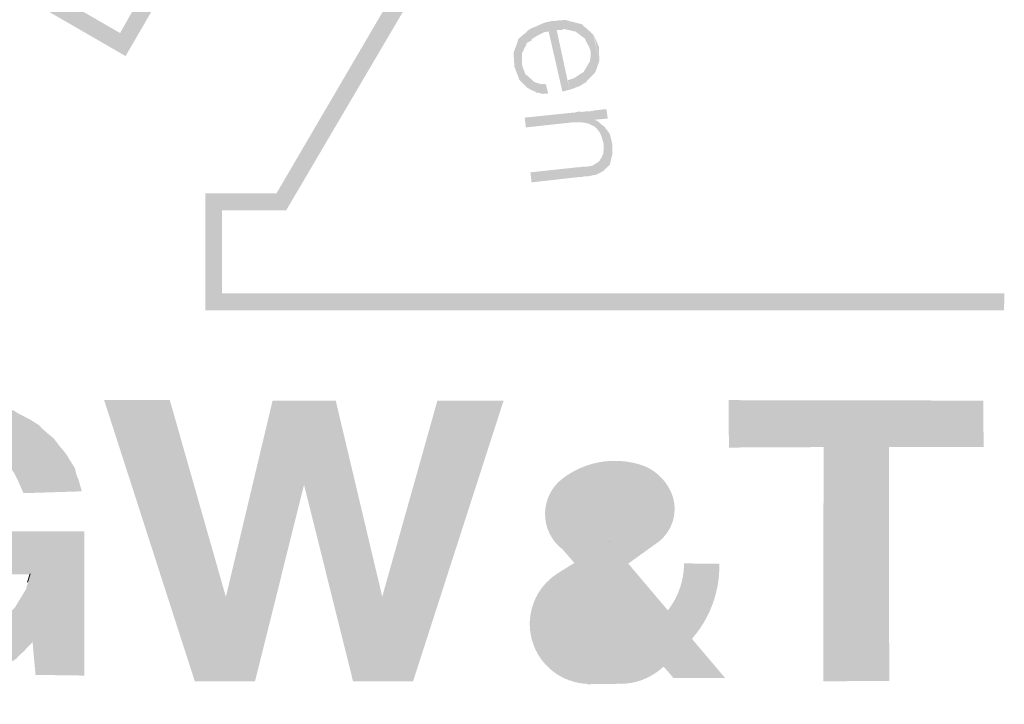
# Model space of a CAD drawing. Header units: metres. Extents: x 150867 to 150993, y 450406 to 450495.
# Tile 15 of 28: x 150954 to 150958, y 450413 to 450416. Entities that reach past the tile are written whole.
import ezdxf

# ---------------------------------------------------------------- set-up
doc = ezdxf.new("R2010")
doc.units = ezdxf.units.M
doc.header["$MEASUREMENT"] = 0
doc.layers.add('Level 25', color=7, linetype='Continuous', lineweight=0)
doc.layers.add('STEMPEL', color=7, linetype='Continuous', lineweight=0)

# ---------------------------------------------------------------- blocks, each defined once
blk = doc.blocks.new('241')
at = {"layer": 'Level 25', "linetype": 'Continuous', "lineweight": 0}
for points in [[(-24.3413, 3.0353), (-24.3913, 3.0433), (-24.4113, 3.048), (-24.4387, 3.0547), (-24.4513, 3.062), (-24.4707, 3.0667), (-24.4853, 3.074), (-24.5053, 3.086), (-24.5393, 3.104), (-24.5533, 3.1187), (-24.6073, 3.1673), (-24.6207, 3.1773), (-24.642, 3.21), (-24.654, 3.2267), (-24.6693, 3.252), (-24.6813, 3.29), (-24.6893, 3.3087), (-24.6973, 3.334), (-24.7033, 3.3567), (-24.71, 3.3887), (-24.716, 3.426), (-24.716, 3.4633), (-24.71, 3.5), (-24.7033, 3.5347), (-24.6973, 3.5747), (-24.6827, 3.606), (-24.6707, 3.64), (-24.6487, 3.6727), (-24.636, 3.696), (-24.6227, 3.716), (-24.6027, 3.734), (-24.5533, 3.7773), (-24.546, 3.7853), (-24.5267, 3.7973), (-24.5053, 3.8093), (-24.484, 3.82), (-24.4727, 3.8273), (-24.4387, 3.8387), (-24.41, 3.8453), (-24.3853, 3.852), (-24.3153, 3.858), (-24.302, 3.858), (-24.2613, 3.8593), (-24.2073, 3.8533), (-24.174, 3.844), (-24.1333, 3.8353), (-24.1173, 3.8273), (-24.1073, 3.8207), (-24.072, 3.8027), (-24.0447, 3.7853), (-24.0373, 3.7767), (-24.018, 3.76), (-24.0033, 3.748), (-23.9833, 3.722), (-23.968, 3.704), (-23.9407, 3.66), (-23.9367, 3.642), (-23.9293, 3.624), (-23.9207, 3.5927), (-24.0913, 3.5873), (-24.1073, 3.624), (-24.1193, 3.648), (-24.14, 3.6733), (-24.1533, 3.686), (-24.1653, 3.698), (-24.2, 3.716), (-24.2413, 3.7287), (-24.276, 3.7367), (-24.3073, 3.7353), (-24.3313, 3.7353), (-24.3573, 3.73), (-24.3913, 3.716), (-24.4113, 3.704), (-24.4247, 3.698), (-24.4393, 3.686), (-24.4507, 3.6727), (-24.458, 3.666), (-24.4773, 3.6353), (-24.5007, 3.6053), (-24.5047, 3.5807), (-24.5127, 3.5613), (-24.5207, 3.536), (-24.5273, 3.512), (-24.5287, 3.494), (-24.528, 3.4627), (-24.5267, 3.4427), (-24.528, 3.42), (-24.5267, 3.402), (-24.5187, 3.376), (-24.5113, 3.3513), (-24.5053, 3.332), (-24.5, 3.3093), (-24.4793, 3.2767), (-24.4573, 3.246), (-24.4527, 3.2413), (-24.4373, 3.228), (-24.4233, 3.216), (-24.4113, 3.21), (-24.3913, 3.196), (-24.3573, 3.184), (-24.3313, 3.178), (-24.3073, 3.178), (-24.2813, 3.178), (-24.242, 3.1847), (-24.2147, 3.192), (-24.1873, 3.2027), (-24.1527, 3.2227), (-24.1387, 3.234), (-24.1173, 3.2513), (-24.1053, 3.2713), (-24.0833, 3.3073), (-24.078, 3.328), (-24.0793, 3.3267), (-24.0713, 3.35), (-24.2813, 3.35), (-24.28, 3.4747), (-23.9133, 3.476), (-23.9133, 3.054), (-24.056, 3.056), (-24.0647, 3.152), (-24.092, 3.1233), (-24.1053, 3.1113), (-24.1113, 3.104), (-24.1387, 3.0867), (-24.1593, 3.0733), (-24.1733, 3.068), (-24.1873, 3.0633), (-24.1993, 3.0553), (-24.2273, 3.05), (-24.2553, 3.042), (-24.3033, 3.0373), (-24.3167, 3.0367)], [(-23.59, 3.0367), (-23.8553, 3.8593), (-23.6633, 3.8593), (-23.4993, 3.284), (-23.3627, 3.858), (-23.178, 3.858), (-23.042, 3.2847), (-22.8807, 3.858), (-22.6873, 3.8573), (-22.952, 3.0367), (-23.1273, 3.0367), (-23.2707, 3.612), (-23.414, 3.0373)], [(-21.7507, 3.038), (-21.5607, 3.038), (-21.5593, 3.0367), (-21.56, 3.722), (-21.2833, 3.722), (-21.284, 3.858), (-22.0293, 3.8593), (-22.028, 3.7207), (-21.7513, 3.722), (-21.752, 3.0367), (-21.5593, 3.037)], [(-22.3782, 3.4474), (-22.3453, 3.468), (-22.346, 3.4674, 0.610801), (-22.3608, 3.5886, 0.770088), (-22.4229, 3.4999), (-22.4253, 3.503), (-22.3782, 3.4474), (-22.3224, 3.3814), (-22.2423, 3.439, 0.332143), (-22.1921, 3.5768, 0.245625), (-22.2898, 3.6715, 0.239431), (-22.5147, 3.6301, 0.494661), (-22.5147, 3.423), (-22.4801, 3.3835), (-22.5303, 3.352, 0.736229), (-22.4407, 3.0297), (-22.4447, 3.0287), (-22.3453, 3.03), (-22.346, 3.0297, 0.166215), (-22.2335, 3.0682, 0.007324), (-22.2187, 3.08), (-22.1903, 3.047), (-22.0393, 3.047), (-22.1361, 3.1613), (-22.13, 3.1687, 0.1784), (-22.056, 3.3807), (-22.1595, 3.382, -0.168149), (-22.2068, 3.2448), (-22.2908, 3.1637), (-22.4185, 3.3121), (-22.4423, 3.295, 0.28573), (-22.4792, 3.2101, 0.392754), (-22.3785, 3.1303, 0.126478), (-22.2908, 3.1637), (-22.2068, 3.2448), (-22.3224, 3.3814)]]:
    blk.add_hatch(color=3, dxfattribs=at).paths.add_polyline_path(points)
at = {"layer": 'STEMPEL', "linetype": 'Continuous', "lineweight": 13}
for color, points in [(3, [(-25.9367, 2.97), (-25.9853, 2.9713), (-25.986, 4.4153), (-26.1733, 4.416), (-26.5753, 5.0953), (-25.7813, 5.0947), (-25.6867, 4.9333), (-25.0487, 5.302), (-25.14, 5.464), (-24.7453, 6.1513), (-24.3513, 5.4707), (-24.4487, 5.302), (-23.8087, 4.9327), (-23.7167, 5.0953), (-22.922, 5.096), (-23.3227, 4.4147), (-23.5107, 4.4147), (-23.5107, 4.172), (-21.2227, 4.172), (-21.2233, 4.122), (-23.5593, 4.122), (-23.5593, 4.464), (-23.3513, 4.464), (-23.0107, 5.046), (-23.688, 5.0453), (-23.7927, 4.8653), (-24.5173, 5.284), (-24.4087, 5.4733), (-24.744, 6.0527), (-25.0833, 5.464), (-24.9793, 5.284), (-25.704, 4.8653), (-25.81, 5.0447), (-26.4867, 5.0453), (-26.144, 4.464), (-25.9353, 4.4627)]), (7, [(-22.5153, 4.762), (-22.5553, 4.9373), (-22.5673, 4.9353), (-22.59, 4.924), (-22.6, 4.918), (-22.606, 4.9133), (-22.6053, 4.9107), (-22.62, 4.9033), (-22.622, 4.8933), (-22.6233, 4.8947), (-22.6333, 4.8727), (-22.6333, 4.868), (-22.6333, 4.8447), (-22.6333, 4.842), (-22.6187, 4.7733), (-22.6413, 4.796), (-22.6433, 4.8027), (-22.6553, 4.8333), (-22.658, 4.8727), (-22.658, 4.8753), (-22.6473, 4.9033), (-22.6467, 4.9047), (-22.6447, 4.914), (-22.6433, 4.9153), (-22.6307, 4.9273), (-22.63, 4.928), (-22.6233, 4.932), (-22.6127, 4.9427), (-22.6113, 4.9433), (-22.6073, 4.946), (-22.5967, 4.95), (-22.5747, 4.96), (-22.562, 4.9647), (-22.5573, 4.9653), (-22.546, 4.968), (-22.5387, 4.968), (-22.5227, 4.97), (-22.518, 4.97), (-22.5067, 4.9713), (-22.4873, 4.9653), (-22.4853, 4.966), (-22.4833, 4.9647), (-22.4587, 4.9587), (-22.456, 4.9567), (-22.456, 4.9573), (-22.4482, 4.9156), (-22.448, 4.9153), (-22.4473, 4.9107), (-22.4482, 4.9156), (-22.4487, 4.916), (-22.478, 4.938), (-22.4793, 4.9367), (-22.4813, 4.938), (-22.4987, 4.942), (-22.5107, 4.944), (-22.5147, 4.944), (-22.5147, 4.942), (-22.532, 4.942), (-22.494, 4.7667), (-22.5013, 4.7653), (-22.5113, 4.762)]), (7, [(-22.5153, 4.762), (-22.5553, 4.9373), (-22.5673, 4.9353), (-22.59, 4.924), (-22.6, 4.918), (-22.606, 4.9133), (-22.6053, 4.9107), (-22.62, 4.9033), (-22.622, 4.8933), (-22.6233, 4.8947), (-22.6333, 4.8727), (-22.6333, 4.868), (-22.6333, 4.8447), (-22.6333, 4.842), (-22.6187, 4.7733), (-22.6413, 4.796), (-22.6433, 4.8027), (-22.6553, 4.8333), (-22.658, 4.8727), (-22.658, 4.8753), (-22.6473, 4.9033), (-22.6467, 4.9047), (-22.6447, 4.914), (-22.6433, 4.9153), (-22.6307, 4.9273), (-22.63, 4.928), (-22.6233, 4.932), (-22.6127, 4.9427), (-22.6113, 4.9433), (-22.6073, 4.946), (-22.5967, 4.95), (-22.5747, 4.96), (-22.562, 4.9647), (-22.5573, 4.9653), (-22.546, 4.968), (-22.5387, 4.968), (-22.5227, 4.97), (-22.518, 4.97), (-22.5067, 4.9713), (-22.4873, 4.9653), (-22.4853, 4.966), (-22.4833, 4.9647), (-22.4587, 4.9587), (-22.456, 4.9567), (-22.456, 4.9573), (-22.4482, 4.9156), (-22.448, 4.9153), (-22.4473, 4.9107), (-22.4482, 4.9156), (-22.4487, 4.916), (-22.478, 4.938), (-22.4793, 4.9367), (-22.4813, 4.938), (-22.4987, 4.942), (-22.5107, 4.944), (-22.5147, 4.944), (-22.5147, 4.942), (-22.532, 4.942), (-22.494, 4.7667), (-22.5013, 4.7653), (-22.5113, 4.762)]), (7, [(-22.418, 4.82), (-22.4333, 4.8827), (-22.438, 4.8947), (-22.4473, 4.9107), (-22.456, 4.9573), (-22.4527, 4.952), (-22.448, 4.9493), (-22.4247, 4.928), (-22.4073, 4.8507)]), (7, [(-22.418, 4.82), (-22.4333, 4.8827), (-22.438, 4.8947), (-22.4473, 4.9107), (-22.456, 4.9573), (-22.4527, 4.952), (-22.448, 4.9493), (-22.4247, 4.928), (-22.4073, 4.8507)]), (7, [(-22.4073, 4.8507), (-22.4233, 4.9273), (-22.408, 4.8913)]), (7, [(-22.4073, 4.8507), (-22.4233, 4.9273), (-22.408, 4.8913)]), (7, [(-22.4453, 4.788), (-22.4527, 4.8193), (-22.4513, 4.822), (-22.4347, 4.85), (-22.4347, 4.854), (-22.4333, 4.858), (-22.432, 4.8727), (-22.4333, 4.8827), (-22.418, 4.82), (-22.42, 4.8173), (-22.4227, 4.8127), (-22.4253, 4.812), (-22.4253, 4.8113), (-22.4453, 4.7907)]), (7, [(-22.4453, 4.788), (-22.4527, 4.8193), (-22.4513, 4.822), (-22.4347, 4.85), (-22.4347, 4.854), (-22.4333, 4.858), (-22.432, 4.8727), (-22.4333, 4.8827), (-22.418, 4.82), (-22.42, 4.8173), (-22.4227, 4.8127), (-22.4253, 4.812), (-22.4253, 4.8113), (-22.4453, 4.7907)]), (7, [(-22.57, 4.754), (-22.5853, 4.758), (-22.592, 4.758), (-22.5933, 4.7607), (-22.6087, 4.7673), (-22.61, 4.7687), (-22.6113, 4.7693), (-22.6173, 4.772), (-22.6187, 4.7733), (-22.6315, 4.8334), (-22.6333, 4.838), (-22.6333, 4.842), (-22.6315, 4.8334), (-22.6227, 4.8113), (-22.618, 4.8087), (-22.6, 4.792), (-22.598, 4.79), (-22.5933, 4.788), (-22.576, 4.7827), (-22.5753, 4.7833), (-22.57, 4.784), (-22.5633, 4.7827), (-22.5567, 4.756), (-22.564, 4.7553), (-22.5707, 4.7553)]), (7, [(-22.57, 4.754), (-22.5853, 4.758), (-22.592, 4.758), (-22.5933, 4.7607), (-22.6087, 4.7673), (-22.61, 4.7687), (-22.6113, 4.7693), (-22.6173, 4.772), (-22.6187, 4.7733), (-22.6315, 4.8334), (-22.6333, 4.838), (-22.6333, 4.842), (-22.6315, 4.8334), (-22.6227, 4.8113), (-22.618, 4.8087), (-22.6, 4.792), (-22.598, 4.79), (-22.5933, 4.788), (-22.576, 4.7827), (-22.5753, 4.7833), (-22.57, 4.784), (-22.5633, 4.7827), (-22.5567, 4.756), (-22.564, 4.7553), (-22.5707, 4.7553)]), (7, [(-22.494, 4.7667), (-22.4993, 4.7947), (-22.4833, 4.8), (-22.48, 4.8007), (-22.4793, 4.802), (-22.468, 4.8093), (-22.4533, 4.8187), (-22.4527, 4.8193), (-22.4453, 4.788), (-22.4487, 4.788), (-22.4613, 4.7793), (-22.474, 4.774), (-22.4753, 4.774), (-22.4787, 4.772)]), (7, [(-22.494, 4.7667), (-22.4993, 4.7947), (-22.4833, 4.8), (-22.48, 4.8007), (-22.4793, 4.802), (-22.468, 4.8093), (-22.4533, 4.8187), (-22.4527, 4.8193), (-22.4453, 4.788), (-22.4487, 4.788), (-22.4613, 4.7793), (-22.474, 4.774), (-22.4753, 4.774), (-22.4787, 4.772)]), (7, [(-22.4173, 4.6553), (-22.4193, 4.658), (-22.4313, 4.664), (-22.4387, 4.668), (-22.4567, 4.6713), (-22.4613, 4.6713), (-22.4627, 4.672), (-22.4733, 4.672), (-22.476, 4.672), (-22.4807, 4.672), (-22.622, 4.6567), (-22.6253, 4.6853), (-22.4833, 4.7), (-22.4793, 4.7), (-22.4773, 4.7007), (-22.466, 4.7033), (-22.4633, 4.7027), (-22.458, 4.702), (-22.4433, 4.704), (-22.434, 4.704), (-22.424, 4.7053), (-22.4233, 4.7067), (-22.4133, 4.7073), (-22.4107, 4.708), (-22.4093, 4.708), (-22.3993, 4.7087), (-22.394, 4.71), (-22.386, 4.71), (-22.3827, 4.6827), (-22.3913, 4.682), (-22.3967, 4.6813), (-22.4053, 4.6807), (-22.41, 4.68), (-22.4213, 4.6793), (-22.4227, 4.6787)]), (7, [(-22.4173, 4.6553), (-22.4193, 4.658), (-22.4313, 4.664), (-22.4387, 4.668), (-22.4567, 4.6713), (-22.4613, 4.6713), (-22.4627, 4.672), (-22.4733, 4.672), (-22.476, 4.672), (-22.4807, 4.672), (-22.622, 4.6567), (-22.6253, 4.6853), (-22.4833, 4.7), (-22.4793, 4.7), (-22.4773, 4.7007), (-22.466, 4.7033), (-22.4633, 4.7027), (-22.458, 4.702), (-22.4433, 4.704), (-22.434, 4.704), (-22.424, 4.7053), (-22.4233, 4.7067), (-22.4133, 4.7073), (-22.4107, 4.708), (-22.4093, 4.708), (-22.3993, 4.7087), (-22.394, 4.71), (-22.386, 4.71), (-22.3827, 4.6827), (-22.3913, 4.682), (-22.3967, 4.6813), (-22.4053, 4.6807), (-22.41, 4.68), (-22.4213, 4.6793), (-22.4227, 4.6787)]), (7, [(-22.4053, 4.6413), (-22.416, 4.6553), (-22.4173, 4.6553), (-22.4227, 4.6787), (-22.4213, 4.6793), (-22.41, 4.674)]), (7, [(-22.4053, 4.6413), (-22.416, 4.6553), (-22.4173, 4.6553), (-22.4227, 4.6787), (-22.4213, 4.6793), (-22.41, 4.674)]), (7, [(-22.3853, 4.5387), (-22.394, 4.6067), (-22.4007, 4.6307), (-22.4027, 4.6347), (-22.4053, 4.6413), (-22.41, 4.674), (-22.4087, 4.672), (-22.4053, 4.67), (-22.4033, 4.6673), (-22.4007, 4.6653), (-22.3933, 4.66), (-22.38, 4.544)]), (7, [(-22.3853, 4.5387), (-22.394, 4.6067), (-22.4007, 4.6307), (-22.4027, 4.6347), (-22.4053, 4.6413), (-22.41, 4.674), (-22.4087, 4.672), (-22.4053, 4.67), (-22.4033, 4.6673), (-22.4007, 4.6653), (-22.3933, 4.66), (-22.38, 4.544)]), (7, [(-22.38, 4.544), (-22.3933, 4.66), (-22.388, 4.6533), (-22.3773, 4.6393), (-22.3727, 4.6233), (-22.3693, 4.608), (-22.3687, 4.578), (-22.3713, 4.57), (-22.376, 4.5487)]), (7, [(-22.38, 4.544), (-22.3933, 4.66), (-22.388, 4.6533), (-22.3773, 4.6393), (-22.3727, 4.6233), (-22.3693, 4.608), (-22.3687, 4.578), (-22.3713, 4.57), (-22.376, 4.5487)]), (7, [(-22.4233, 4.5173), (-22.4267, 4.5453), (-22.4193, 4.55), (-22.4093, 4.556), (-22.4087, 4.5573), (-22.4073, 4.558), (-22.3987, 4.572), (-22.3967, 4.578), (-22.3953, 4.58), (-22.394, 4.6067), (-22.3853, 4.5387), (-22.3907, 4.5347), (-22.3913, 4.5327), (-22.3947, 4.53), (-22.404, 4.5247), (-22.406, 4.5233), (-22.4173, 4.518)]), (7, [(-22.4233, 4.5173), (-22.4267, 4.5453), (-22.4193, 4.55), (-22.4093, 4.556), (-22.4087, 4.5573), (-22.4073, 4.558), (-22.3987, 4.572), (-22.3967, 4.578), (-22.3953, 4.58), (-22.394, 4.6067), (-22.3853, 4.5387), (-22.3907, 4.5347), (-22.3913, 4.5327), (-22.3947, 4.53), (-22.404, 4.5247), (-22.406, 4.5233), (-22.4173, 4.518)]), (7, [(-22.6053, 4.496), (-22.6087, 4.5253), (-22.466, 4.5407), (-22.4627, 4.54), (-22.4613, 4.5413), (-22.4507, 4.542), (-22.4487, 4.542), (-22.442, 4.542), (-22.4267, 4.5453), (-22.4233, 4.5173), (-22.4393, 4.514), (-22.444, 4.514), (-22.4473, 4.514), (-22.456, 4.5127), (-22.4593, 4.5113), (-22.4633, 4.512)]), (7, [(-22.6053, 4.496), (-22.6087, 4.5253), (-22.466, 4.5407), (-22.4627, 4.54), (-22.4613, 4.5413), (-22.4507, 4.542), (-22.4487, 4.542), (-22.442, 4.542), (-22.4267, 4.5453), (-22.4233, 4.5173), (-22.4393, 4.514), (-22.444, 4.514), (-22.4473, 4.514), (-22.456, 4.5127), (-22.4593, 4.5113), (-22.4633, 4.512)])]:
    blk.add_hatch(color=color, dxfattribs=at).paths.add_polyline_path(points)
at = {"layer": 'Level 25', "color": 7, "linetype": 'Continuous', "lineweight": 0, "flags": 128}
blk.add_lwpolyline([(-22.3782, 3.4474), (-22.3782, 3.4474)], close=True, dxfattribs=at)
at = {"layer": 'STEMPEL', "color": 7, "linetype": 'Continuous', "lineweight": 13, "flags": 128}
for points in [[(-24.0793, 3.3267), (-24.0713, 3.3513)], [(-24.0713, 3.3513), (-24.0793, 3.3267)]]:
    blk.add_lwpolyline(points, dxfattribs=at)

msp = doc.modelspace()

# ---------------------------------------------------------------- block references
at = {"layer": 'STEMPEL', "color": 7, "linetype": 'Continuous', "lineweight": 0, "xscale": 1.5, "yscale": 1.5, "zscale": 1.5}
msp.add_blockref('241', (150989.998, 450408.676), dxfattribs=at)

doc.saveas('drawing.dxf')
